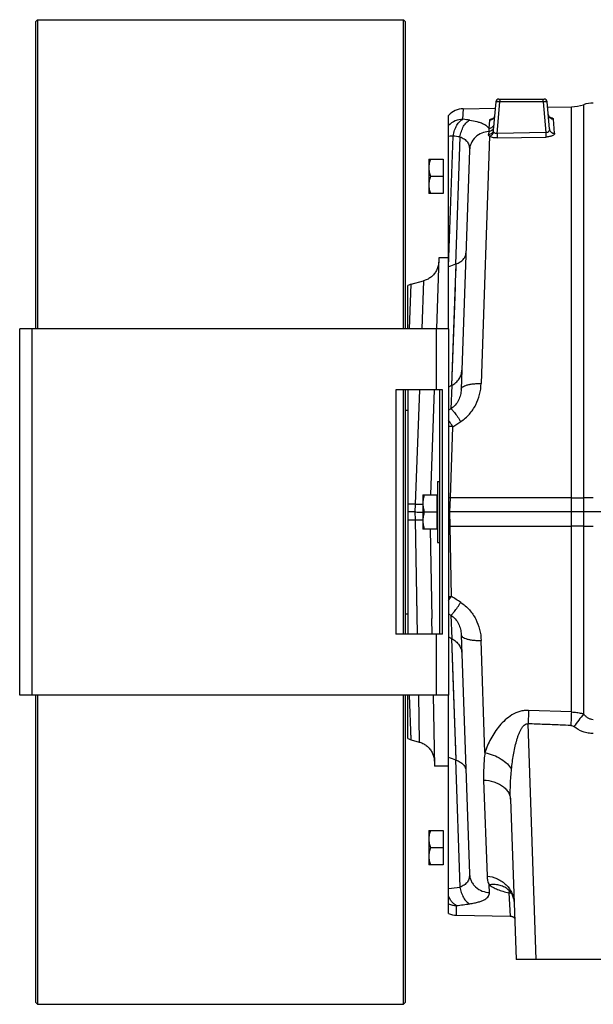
# Model space of a CAD drawing. Extents: x -3136 to 1181, y 8 to 2321.
# Tile 20 of 78: x -2163 to -1881, y 929 to 1413. Entities that reach past the tile are written whole.
import ezdxf

# ---------------------------------------------------------------- set-up
doc = ezdxf.new("R2010")
doc.units = 0
doc.header["$LTSCALE"] = 65.395
doc.layers.get('0').update_dxf_attribs({"linetype": 'CONTINUOUS'})

msp = doc.modelspace()

# ---------------------------------------------------------------- linework, layer by layer
at = {"color": 7, "linetype": 'CONTINUOUS'}
for p, q in [((-2154.11, 1412.7), (-2155.11, 1411.7)), ((-2155.11, 1411.7), (-2155.11, 1260.7)), ((-2154.11, 1412.7), (-2154.11, 1260.7)), ((-2154.11, 1412.7), (-1974.11, 1412.7)), ((-1974.11, 1260.7), (-1974.11, 1412.7)), ((-1974.11, 1412.7), (-1973.11, 1411.7)), ((-1973.11, 1260.7), (-1973.11, 1411.7)), ((-2162.91, 1080.7), (-2162.91, 1260.7)), ((-1951.91, 1260.7), (-2162.91, 1260.7)), ((-1951.91, 1260.7), (-1951.91, 1080.7)), ((-1977.91, 1230.7), (-1977.91, 1110.7)), ((-1954.91, 1230.7), (-1977.91, 1230.7)), ((-1974.11, 1110.7), (-1974.11, 1230.7)), ((-1973.11, 1110.7), (-1973.11, 1230.7)), ((-1956.41, 1230.7), (-1956.41, 1110.7)), ((-1954.91, 1110.7), (-1954.91, 1230.7)), ((-1954.91, 1110.7), (-1977.91, 1110.7)), ((-1951.91, 1080.7), (-2162.91, 1080.7)), ((-2155.11, 1080.7), (-2155.11, 929.7)), ((-2154.11, 1080.7), (-2154.11, 928.7)), ((-1974.11, 928.7), (-1974.11, 1080.7)), ((-1973.11, 929.7), (-1973.11, 1080.7)), ((-2154.11, 928.7), (-2155.11, 929.7)), ((-1974.11, 928.7), (-1973.11, 929.7)), ((-2154.11, 928.7), (-1974.11, 928.7))]:
    msp.add_line(p, q, dxfattribs=at)
at = {"color": 6, "linetype": 'CONTINUOUS'}
for p, q in [((-1928.68, 1372.33), (-1929.9, 1358.36)), ((-1927.18, 1373.7), (-1904.93, 1373.7)), ((-1902.27, 1358.99), (-1903.44, 1372.33)), ((-1903.21, 1369.67), (-1891.5, 1369.88)), ((-1951.91, 1260.7), (-1951.91, 1365.65)), ((-1944.65, 1368.95), (-1928.95, 1369.22)), ((-1941.59, 1348.64), (-1945.7, 1231.02)), ((-1961.61, 1344.2), (-1961.61, 1327.2)), ((-1961.61, 1344.2), (-1954.61, 1344.2)), ((-1960.85, 1335.7), (-1954.61, 1335.7)), ((-1954.61, 1327.2), (-1961.61, 1327.2)), ((-1956.69, 1295.7), (-1957.91, 1260.7)), ((-1951.91, 1295.7), (-1956.69, 1295.7)), ((-1951.89, 1291.25), (-1951.91, 1291.24)), ((-1970.36, 1282.69), (-1964.17, 1284.35)), ((-1971.91, 1260.7), (-1971.91, 1281.98)), ((-1971.91, 1230.7), (-1971.91, 1110.7)), ((-1958.96, 1230.7), (-1960.76, 1179.2)), ((-1950.51, 1232.83), (-1951.91, 1232.1)), ((-1973.11, 1220.7), (-1971.91, 1220.7)), ((-1957.41, 1185.7), (-1957.41, 1155.7)), ((-1957.41, 1185.7), (-1956.41, 1185.7)), ((-1964.61, 1179.2), (-1964.61, 1162.2)), ((-1964.61, 1179.2), (-1957.61, 1179.2)), ((-1968.46, 1170.7), (-1971.91, 1170.7)), ((-1963.85, 1170.7), (-1957.61, 1170.7)), ((-1610.06, 1170.7), (-1951.24, 1170.7)), ((-1957.61, 1162.2), (-1964.61, 1162.2)), ((-1960.91, 1162.2), (-1960.15, 1118.59)), ((-1957.41, 1155.7), (-1956.41, 1155.7)), ((-1973.11, 1120.7), (-1971.91, 1120.7)), ((-1951.91, 1109.29), (-1950.51, 1108.57)), ((-1945.7, 1110.37), (-1941.59, 992.76)), ((-1971.91, 1059.42), (-1971.91, 1080.7)), ((-1959.49, 1080.7), (-1958.88, 1045.7)), ((-1951.91, 973.4), (-1951.91, 1080.7)), ((-1891.5, 1072.39), (-1912.53, 1073.16)), ((-1970.36, 1058.7), (-1966.33, 1057.62)), ((-1951.91, 1045.7), (-1958.88, 1045.7)), ((-1921.49, 1029.54), (-1918.73, 950.7)), ((-1961.61, 1014.2), (-1961.61, 997.2)), ((-1961.61, 1014.2), (-1954.61, 1014.2)), ((-1960.85, 1005.7), (-1954.61, 1005.7)), ((-1954.61, 997.2), (-1961.61, 997.2)), ((-1947.95, 972.5), (-1921.61, 972.04)), ((-1843.38, 950.7), (-1918.73, 950.7))]:
    msp.add_line(p, q, dxfattribs=at)
at = {"color": 9, "linetype": 'CONTINUOUS'}
for p, q in [((-1928.04, 1356.74), (-1926.68, 1372.28)), ((-1926.68, 1373.7), (-1926.68, 1372.28)), ((-1905.43, 1372.28), (-1926.68, 1372.28)), ((-1905.43, 1372.28), (-1905.43, 1373.7)), ((-1905.43, 1372.28), (-1904.11, 1357.2)), ((-1891.5, 1072.39), (-1891.5, 1369.88)), ((-1885.48, 1370.92), (-1885.48, 1071.45)), ((-1944.82, 1363.74), (-1944.65, 1368.95)), ((-1931.72, 1363.32), (-1932.09, 1359.16)), ((-1930.22, 1364.12), (-1930.21, 1364.12)), ((-1899.74, 1356.87), (-1900.36, 1363.88)), ((-1951.89, 1291.25), (-1949.65, 1355.51)), ((-1931.85, 1355.41), (-1935.88, 1233.85)), ((-1932.13, 1357.7), (-1932.24, 1356.24)), ((-1904.11, 1357.2), (-1928.04, 1356.74)), ((-1928.04, 1356.74), (-1928, 1354.55)), ((-1904.11, 1357.2), (-1904.07, 1355.01)), ((-1946.32, 1355.08), (-1948.51, 1292.54)), ((-1928, 1354.55), (-1904.07, 1355.01)), ((-1948.29, 1292.62), (-1950.51, 1232.83)), ((-1948.29, 1292.62), (-1948.35, 1290.93)), ((-1948.35, 1290.93), (-1948.48, 1287.3)), ((-1971.09, 1260.7), (-1970.36, 1282.69)), ((-1964.17, 1284.35), (-1965.06, 1260.7)), ((-1970.79, 1269.67), (-1970.36, 1282.51)), ((-2156.91, 1260.7), (-2156.91, 1080.7)), ((-1957.91, 1230.7), (-1957.91, 1260.7)), ((-1966.2, 1230.7), (-1968.33, 1174.62)), ((-1950.34, 1232.91), (-1950.74, 1221.43)), ((-1950.74, 1221.43), (-1951.91, 1220.72)), ((-1951, 1177.61), (-1949.83, 1212.64)), ((-1891.5, 1177.65), (-1951, 1177.61)), ((-1968.33, 1174.62), (-1971.91, 1174.59)), ((-1968.33, 1174.62), (-1968.46, 1170.7)), ((-1971.91, 1166.8), (-1968.4, 1166.77)), ((-1968.46, 1170.7), (-1968.4, 1166.77)), ((-1968.4, 1166.77), (-1967.33, 1110.69)), ((-1950.54, 1129.21), (-1951.12, 1163.78)), ((-1951.12, 1163.78), (-1891.5, 1163.75)), ((-1967.68, 1129.2), (-1967.33, 1110.7)), ((-1951.91, 1120.67), (-1950.74, 1119.97)), ((-1950.74, 1119.97), (-1950.34, 1108.48)), ((-1957.91, 1080.7), (-1957.91, 1110.7)), ((-1950.51, 1108.57), (-1948.29, 1048.77)), ((-1950.51, 1108.57), (-1949.62, 1084.72)), ((-1934.05, 1052.44), (-1935.88, 1107.54)), ((-1949.62, 1084.72), (-1948.63, 1058.03)), ((-1970.36, 1058.7), (-1971.09, 1080.7)), ((-1966.77, 1080.7), (-1966.33, 1057.62)), ((-1970.37, 1059.11), (-1970.65, 1067.59)), ((-1908.74, 950.7), (-1912.79, 1066.59)), ((-1970.36, 1058.75), (-1970.37, 1059.11)), ((-1948.51, 1048.85), (-1946.32, 986.31)), ((-1934.65, 1038.94), (-1933, 991.75)), ((-1931.77, 983.69), (-1931.9, 987.39)), ((-1922.47, 984.99), (-1922.47, 984.99)), ((-1922.22, 983.52), (-1921.61, 972.04)), ((-1947.95, 972.5), (-1948.02, 977.25))]:
    msp.add_line(p, q, dxfattribs=at)
at = {"color": 2, "linetype": 'CONTINUOUS'}
for p, q in [((-1954.61, 1344.2), (-1954.61, 1327.2)), ((-1957.61, 1179.2), (-1957.61, 1162.2)), ((-1951.24, 1170.7), (-1951, 1177.61)), ((-1951.12, 1163.78), (-1951.24, 1170.7)), ((-1960.15, 1118.56), (-1960.15, 1118.59)), ((-1960.01, 1110.7), (-1960.14, 1118.4)), ((-1954.61, 1014.2), (-1954.61, 997.2))]:
    msp.add_line(p, q, dxfattribs=at)
at = {"color": 6, "linetype": 'CONTINUOUS'}
for points in [[(-1929.27, 1365.53), (-1929.28, 1365.49), (-1929.3, 1365.35), (-1929.32, 1365.21), (-1929.36, 1365.07), (-1929.41, 1364.94), (-1929.46, 1364.82), (-1929.52, 1364.7), (-1929.58, 1364.59), (-1929.64, 1364.49), (-1929.71, 1364.4), (-1929.78, 1364.32), (-1929.84, 1364.24), (-1929.91, 1364.18), (-1929.96, 1364.13), (-1930.02, 1364.09), (-1930.06, 1364.05), (-1930.1, 1364.02), (-1930.14, 1364), (-1930.16, 1363.99), (-1930.18, 1363.98), (-1930.19, 1363.97)], [(-1901.91, 1364.48), (-1901.91, 1364.48), (-1901.91, 1364.48), (-1901.92, 1364.49), (-1901.95, 1364.5), (-1901.98, 1364.52), (-1902.02, 1364.54), (-1902.06, 1364.57), (-1902.11, 1364.61), (-1902.17, 1364.66), (-1902.23, 1364.71), (-1902.3, 1364.78), (-1902.37, 1364.85), (-1902.44, 1364.93), (-1902.51, 1365.03), (-1902.58, 1365.13), (-1902.64, 1365.24), (-1902.7, 1365.36), (-1902.75, 1365.48), (-1902.8, 1365.62), (-1902.84, 1365.75), (-1902.87, 1365.9), (-1902.89, 1366.04), (-1902.89, 1366.09)], [(-1956.76, 1293.66), (-1956.79, 1293.17), (-1956.85, 1292.68), (-1956.92, 1292.19), (-1957.03, 1291.7), (-1957.15, 1291.22), (-1957.3, 1290.75), (-1957.48, 1290.29), (-1957.67, 1289.83), (-1957.89, 1289.39), (-1958.13, 1288.96), (-1958.39, 1288.53), (-1958.67, 1288.13), (-1958.97, 1287.73), (-1959.29, 1287.36), (-1959.63, 1287), (-1959.99, 1286.65), (-1960.36, 1286.33), (-1960.75, 1286.02), (-1961.15, 1285.73), (-1961.57, 1285.46), (-1962, 1285.22), (-1962.44, 1284.99), (-1962.89, 1284.79), (-1963.35, 1284.61), (-1963.82, 1284.45), (-1964.17, 1284.35)], [(-1966.33, 1057.62), (-1965.97, 1057.52), (-1965.5, 1057.36), (-1965.03, 1057.18), (-1964.57, 1056.97), (-1964.13, 1056.74), (-1963.69, 1056.49), (-1963.27, 1056.22), (-1962.86, 1055.92), (-1962.47, 1055.61), (-1962.1, 1055.28), (-1961.74, 1054.93), (-1961.4, 1054.56), (-1961.08, 1054.17), (-1960.78, 1053.77), (-1960.49, 1053.35), (-1960.23, 1052.93), (-1960, 1052.48), (-1959.78, 1052.03), (-1959.59, 1051.57), (-1959.42, 1051.09), (-1959.27, 1050.61), (-1959.15, 1050.13), (-1959.06, 1049.63), (-1958.99, 1049.14), (-1958.94, 1048.64), (-1958.92, 1048.14)], [(-1922.73, 985.19), (-1922.74, 985.2), (-1922.76, 985.21), (-1922.75, 985.2), (-1922.72, 985.19), (-1922.68, 985.15), (-1922.61, 985.1), (-1922.53, 985.04), (-1922.47, 984.99)], [(-1922.47, 984.99), (-1922.23, 984.77), (-1921.92, 984.47), (-1921.63, 984.13), (-1921.35, 983.78), (-1921.09, 983.39), (-1920.85, 982.98), (-1920.62, 982.55), (-1920.41, 982.08), (-1920.23, 981.6), (-1920.07, 981.08), (-1919.93, 980.54), (-1919.82, 979.97), (-1919.75, 979.37), (-1919.71, 978.82)], [(-1921.61, 972.04), (-1921.54, 972.04), (-1921.33, 972.02), (-1921.12, 971.99), (-1920.91, 971.95), (-1920.71, 971.89), (-1920.51, 971.81), (-1920.32, 971.73), (-1920.14, 971.62), (-1919.96, 971.51), (-1919.79, 971.38), (-1919.63, 971.25), (-1919.48, 971.1), (-1919.44, 971.06)]]:
    msp.add_lwpolyline(points, dxfattribs=at)
at = {"color": 9, "linetype": 'CONTINUOUS'}
for points in [[(-1948.71, 1281.28), (-1949.04, 1272.23), (-1950.51, 1232.83)], [(-1948.56, 1056.02), (-1948.48, 1054.09), (-1948.29, 1048.77)]]:
    msp.add_lwpolyline(points, dxfattribs=at)
at = {"color": 6, "linetype": 'CONTINUOUS'}
for centre, radius, start, end in [((-1927.18, 1372.2), 1.5, 90, 175), ((-1904.93, 1372.2), 1.5, 5, 90), ((-1891.85, 1389.88), 20, 271, 288.5671), ((-1880.7, 1356.7), 15, 90, 108.5671), ((-1944.48, 1358.95), 10, 91, 137.9885), ((-1361.87, -246.23), 1646.8, 110.86856, 110.99476), ((-1943.72, 1279.98), 13.44, 109.8795, 110.8742), ((-1969.06, 1277.86), 5, 105, 124.6857), ((-1930.84, 1194.93), 42.7, 117.1746, 117.4203), ((-1930.84, 1146.48), 42.71, 242.5798, 242.8254), ((-1969.06, 1063.53), 5, 235.3143, 255), ((-1361.9, 2587.55), 1646.73, 249.00474, 249.13144), ((-1943.72, 1061.41), 13.44, 249.1259, 250.1206), ((-1947.77, 982.5), 10, 245.5655, 269)]:
    msp.add_arc(centre, radius, start, end, dxfattribs=at)
at = {"color": 9, "linetype": 'CONTINUOUS'}
for centre, radius, start, end in [((-2002.66, 924.93), 442.6, 82.0571, 82.4918), ((-1928.16, 1354.86), 9.48, 100.6207, 102.4422), ((-1903.7, 1354.63), 10.16, 80.7388, 81.4615), ((-1903.52, 1355.72), 9.05, 79.354, 80.7516), ((-2006.91, 894.84), 464.21, 82.5009, 82.915), ((-1951.22, 1166.22), 46.44, 88.295, 90.8519), ((-1891.72, 1714.79), 537.14, 270.0238, 270.6658), ((-1880.72, 762.53), 415.18, 89.9973, 90.6564), ((-1960.85, 1431.87), 257.36, 268.3353, 269.1637), ((-1891.81, 612.14), 551.61, 89.3426, 89.9678), ((-1880.78, 1567.95), 404.27, 269.3347, 270.0116), ((-1586.11, 838.21), 379.5, 142.0763, 143.2655), ((-2007.11, 1448.09), 465.76, 276.8062, 277.4987), ((-1929.25, 976.97), 10.5, 50.8616, 51.5962), ((-1929.25, 976.97), 10.5, 50.1923, 50.8616), ((-1929.25, 976.97), 10.5, 49.7701, 50.1923), ((-1947.86, 987.45), 10.2, 246.6383, 269.0904), ((-2002.91, 1418.27), 444.43, 277.0935, 277.9423)]:
    msp.add_arc(centre, radius, start, end, dxfattribs=at)
at = {"color": 2, "linetype": 'CONTINUOUS'}
for centre, radius, start, end in [((-1960.92, 888.09), 289.69, 88.0364, 88.2166), ((-1955.95, 1451.18), 287.43, 270.8066, 270.9644), ((-2024.42, 1175.75), 87.31, 326.1459, 327.7887), ((-1951.16, 1176.61), 47.41, 269.0984, 270.7478), ((-1947.93, 1118.8), 12.22, 181.1506, 181.9072)]:
    msp.add_arc(centre, radius, start, end, dxfattribs=at)
at = {"color": 9, "linetype": 'CONTINUOUS'}
for points, knots in [([(-1926.68, 1372.28), (-1926.81, 1372.28), (-1927.07, 1372.3), (-1927.43, 1372.32), (-1927.77, 1372.33), (-1928.07, 1372.35), (-1928.29, 1372.35), (-1928.43, 1372.35), (-1928.52, 1372.35), (-1928.58, 1372.35), (-1928.63, 1372.34), (-1928.66, 1372.34), (-1928.68, 1372.33), (-1928.68, 1372.33)], [0, 0, 0, 0, 0.194613, 0.38166, 0.554032, 0.705141, 0.829236, 0.879639, 0.921621, 0.954803, 0.978902, 0.993802, 1, 1, 1, 1]), ([(-1927.13, 1373.51), (-1927.12, 1373.52), (-1927.08, 1373.57), (-1927.04, 1373.62), (-1927, 1373.65)], [0, 0, 0, 0, 0.283671, 1, 1, 1, 1]), ([(-1903.44, 1372.33), (-1903.44, 1372.33), (-1903.46, 1372.34), (-1903.48, 1372.34), (-1903.53, 1372.35), (-1903.6, 1372.35), (-1903.68, 1372.35), (-1903.82, 1372.35), (-1904.04, 1372.35), (-1904.34, 1372.33), (-1904.68, 1372.32), (-1905.05, 1372.3), (-1905.3, 1372.28), (-1905.43, 1372.28)], [0, 0, 0, 0, 0.006198, 0.021098, 0.045197, 0.078379, 0.120361, 0.170764, 0.294859, 0.445968, 0.618339, 0.805387, 1, 1, 1, 1]), ([(-1929.27, 1365.53), (-1929.3, 1365.26), (-1929.45, 1364.68), (-1929.99, 1363.95), (-1930.79, 1363.45), (-1931.42, 1363.33), (-1931.72, 1363.32)], [0, 0, 0, 0, 0.230251, 0.484059, 0.746951, 1, 1, 1, 1]), ([(-1902.89, 1366.09), (-1902.87, 1365.8), (-1902.7, 1365.2), (-1902.11, 1364.45), (-1901.28, 1363.97), (-1900.66, 1363.87), (-1900.36, 1363.88)], [0, 0, 0, 0, 0.237857, 0.49542, 0.755833, 1, 1, 1, 1]), ([(-1944.82, 1363.74), (-1946.14, 1363.72), (-1948.77, 1363.17), (-1951, 1361.65), (-1951.91, 1360.72)], [0, 0, 0, 0, 0.501985, 1, 1, 1, 1]), ([(-1949.65, 1355.51), (-1949.48, 1356.48), (-1949.02, 1358.32), (-1948.09, 1360.44), (-1947.17, 1361.84), (-1946.25, 1362.91), (-1945.41, 1363.51), (-1944.82, 1363.74)], [0, 0, 0, 0, 0.299519, 0.573857, 0.696988, 0.809122, 1, 1, 1, 1]), ([(-1946.32, 1355.08), (-1946.16, 1355.99), (-1945.82, 1357.35), (-1945.15, 1359.07), (-1944.55, 1360.27), (-1943.87, 1361.33), (-1942.93, 1362.42), (-1942.09, 1363.05), (-1941.5, 1363.29)], [0, 0, 0, 0, 0.282313, 0.424186, 0.561135, 0.68938, 0.806154, 1, 1, 1, 1]), ([(-1941.5, 1363.29), (-1940.3, 1363.12), (-1938.6, 1362.81), (-1936.49, 1362.21), (-1935.19, 1361.72), (-1934.1, 1361.17), (-1933.22, 1360.56), (-1932.54, 1359.91), (-1932.21, 1359.41), (-1932.09, 1359.16)], [0, 0, 0, 0, 0.341825, 0.488721, 0.619141, 0.733674, 0.833691, 0.921411, 1, 1, 1, 1]), ([(-1929.64, 1361.32), (-1929.66, 1361.04), (-1929.83, 1360.46), (-1930.39, 1359.74), (-1931.19, 1359.27), (-1931.79, 1359.16), (-1932.09, 1359.16)], [0, 0, 0, 0, 0.235839, 0.491841, 0.752857, 1, 1, 1, 1]), ([(-1931.72, 1363.32), (-1931.71, 1363.41), (-1931.63, 1363.54), (-1931.47, 1363.66), (-1931.22, 1363.81), (-1930.8, 1363.97), (-1930.43, 1364.07), (-1930.22, 1364.12)], [0, 0, 0, 0, 0.141586, 0.23582, 0.349382, 0.636512, 1, 1, 1, 1]), ([(-1901.85, 1364.62), (-1901.64, 1364.58), (-1901.27, 1364.49), (-1900.85, 1364.35), (-1900.6, 1364.21), (-1900.44, 1364.09), (-1900.36, 1363.96), (-1900.36, 1363.88)], [0, 0, 0, 0, 0.365178, 0.652238, 0.76529, 0.858888, 1, 1, 1, 1]), ([(-1949.65, 1355.51), (-1949.85, 1355.5), (-1950.61, 1355.45), (-1951.36, 1355.38), (-1951.91, 1355.31)], [0, 0, 0, 0, 0.270203, 1, 1, 1, 1]), ([(-1932.13, 1357.7), (-1933.31, 1357.64), (-1935.74, 1357.12), (-1938.89, 1355.11), (-1941.02, 1352.1), (-1941.55, 1349.76), (-1941.59, 1348.64)], [0, 0, 0, 0, 0.247788, 0.509371, 0.765172, 1, 1, 1, 1]), ([(-1931.85, 1355.41), (-1931.98, 1355.53), (-1932.14, 1355.72), (-1932.24, 1356.03), (-1932.25, 1356.17), (-1932.24, 1356.24)], [0, 0, 0, 0, 0.542705, 0.775517, 1, 1, 1, 1]), ([(-1929.9, 1358.36), (-1929.92, 1358.09), (-1930.04, 1357.68), (-1930.33, 1357.2), (-1930.74, 1356.76), (-1931.37, 1356.38), (-1931.96, 1356.26), (-1932.24, 1356.24)], [0, 0, 0, 0, 0.234745, 0.360842, 0.490427, 0.751156, 1, 1, 1, 1]), ([(-1929.77, 1359.83), (-1929.79, 1359.56), (-1929.91, 1359.15), (-1930.21, 1358.66), (-1930.62, 1358.22), (-1931.26, 1357.83), (-1931.84, 1357.71), (-1932.13, 1357.7)], [0, 0, 0, 0, 0.236473, 0.363161, 0.493022, 0.753125, 1, 1, 1, 1]), ([(-1932.09, 1359.16), (-1932.08, 1359.04), (-1932.08, 1358.56), (-1932.1, 1358.07), (-1932.13, 1357.7)], [0, 0, 0, 0, 0.242488, 1, 1, 1, 1]), ([(-1929.72, 1357.48), (-1929.85, 1356.98), (-1930.39, 1356.05), (-1931.35, 1355.51), (-1931.85, 1355.41)], [0, 0, 0, 0, 0.501827, 1, 1, 1, 1]), ([(-1928, 1354.55), (-1928.4, 1354.55), (-1929.16, 1354.57), (-1930.24, 1354.73), (-1931.14, 1355), (-1931.65, 1355.26), (-1931.85, 1355.41)], [0, 0, 0, 0, 0.29808, 0.574583, 0.811726, 1, 1, 1, 1]), ([(-1929.72, 1357.48), (-1929.79, 1357.61), (-1929.9, 1357.9), (-1929.91, 1358.21), (-1929.9, 1358.36)], [0, 0, 0, 0, 0.497854, 1, 1, 1, 1]), ([(-1928.04, 1356.74), (-1928.23, 1356.71), (-1928.6, 1356.7), (-1929.1, 1356.85), (-1929.48, 1357.13), (-1929.66, 1357.36), (-1929.72, 1357.48)], [0, 0, 0, 0, 0.28905, 0.554598, 0.788864, 1, 1, 1, 1]), ([(-1902.27, 1358.99), (-1902.25, 1358.77), (-1902.3, 1358.3), (-1902.67, 1357.67), (-1903.32, 1357.25), (-1903.85, 1357.18), (-1904.11, 1357.2)], [0, 0, 0, 0, 0.233616, 0.471707, 0.725445, 1, 1, 1, 1]), ([(-1899.74, 1356.87), (-1899.73, 1356.76), (-1899.77, 1356.52), (-1900, 1356.19), (-1900.39, 1355.88), (-1900.91, 1355.6), (-1901.56, 1355.37), (-1902.62, 1355.11), (-1903.48, 1355.03), (-1904.07, 1355.01)], [0, 0, 0, 0, 0.064991, 0.141168, 0.236226, 0.353157, 0.491786, 0.649416, 1, 1, 1, 1]), ([(-1902.27, 1358.99), (-1902.25, 1358.71), (-1902.12, 1358.28), (-1901.8, 1357.78), (-1901.36, 1357.33), (-1900.66, 1356.95), (-1900.04, 1356.86), (-1899.74, 1356.87)], [0, 0, 0, 0, 0.233363, 0.359743, 0.489982, 0.751952, 1, 1, 1, 1]), ([(-1946.32, 1355.08), (-1945.57, 1354.84), (-1944.19, 1354.21), (-1942.58, 1352.68), (-1941.69, 1350.74), (-1941.57, 1349.34), (-1941.59, 1348.64)], [0, 0, 0, 0, 0.274867, 0.519991, 0.755014, 1, 1, 1, 1]), ([(-1945.7, 1231.02), (-1945.73, 1230.09), (-1945.98, 1228.24), (-1946.95, 1225.58), (-1948.51, 1223.21), (-1949.95, 1221.94), (-1950.74, 1221.43)], [0, 0, 0, 0, 0.247187, 0.496651, 0.747861, 1, 1, 1, 1]), ([(-1945.92, 1215.14), (-1944.35, 1216.15), (-1941.49, 1218.62), (-1938.37, 1223.25), (-1936.44, 1228.43), (-1935.94, 1232.05), (-1935.88, 1233.85)], [0, 0, 0, 0, 0.254304, 0.506007, 0.754589, 1, 1, 1, 1]), ([(-1945.7, 1231.02), (-1945.7, 1231.11), (-1945.66, 1231.31), (-1945.52, 1231.6), (-1945.29, 1231.89), (-1944.83, 1232.29), (-1943.99, 1232.75), (-1942.72, 1233.18), (-1941.19, 1233.52), (-1939.47, 1233.75), (-1937.68, 1233.87), (-1936.48, 1233.87), (-1935.88, 1233.85)], [0, 0, 0, 0, 0.026378, 0.05545, 0.088921, 0.128074, 0.226253, 0.351772, 0.500465, 0.664364, 0.833895, 1, 1, 1, 1]), ([(-1950.74, 1221.43), (-1950.64, 1221.38), (-1950.41, 1221.2), (-1950.02, 1220.82), (-1949.52, 1220.25), (-1948.92, 1219.5), (-1948.24, 1218.58), (-1947.21, 1217.12), (-1946.44, 1215.95), (-1945.92, 1215.14)], [0, 0, 0, 0, 0.04236, 0.10998, 0.204987, 0.326555, 0.472393, 0.637414, 1, 1, 1, 1]), ([(-1949.83, 1212.64), (-1950.01, 1212.92), (-1950.69, 1213.97), (-1951.38, 1215.01), (-1951.91, 1215.77)], [0, 0, 0, 0, 0.264595, 1, 1, 1, 1]), ([(-1968.4, 1166.77), (-1968.07, 1166.77), (-1966.8, 1166.78), (-1965.54, 1166.78), (-1964.61, 1166.78)], [0, 0, 0, 0, 0.259226, 1, 1, 1, 1]), ([(-1950.74, 1119.97), (-1950.64, 1120.01), (-1950.41, 1120.19), (-1950.02, 1120.57), (-1949.52, 1121.14), (-1948.92, 1121.89), (-1948.24, 1122.81), (-1947.21, 1124.27), (-1946.44, 1125.44), (-1945.92, 1126.25)], [0, 0, 0, 0, 0.04236, 0.10998, 0.204987, 0.326555, 0.472393, 0.637414, 1, 1, 1, 1]), ([(-1945.92, 1126.25), (-1944.35, 1125.25), (-1941.49, 1122.78), (-1938.37, 1118.14), (-1936.44, 1112.97), (-1935.94, 1109.34), (-1935.88, 1107.54)], [0, 0, 0, 0, 0.254306, 0.506009, 0.75459, 1, 1, 1, 1]), ([(-1950.74, 1119.97), (-1949.95, 1119.45), (-1948.51, 1118.19), (-1946.95, 1115.81), (-1945.98, 1113.16), (-1945.73, 1111.3), (-1945.7, 1110.37)], [0, 0, 0, 0, 0.252139, 0.503349, 0.752813, 1, 1, 1, 1]), ([(-1945.7, 1110.38), (-1945.7, 1110.28), (-1945.66, 1110.08), (-1945.52, 1109.79), (-1945.29, 1109.51), (-1944.83, 1109.1), (-1943.99, 1108.65), (-1942.72, 1108.21), (-1941.19, 1107.87), (-1939.47, 1107.64), (-1937.68, 1107.53), (-1936.48, 1107.53), (-1935.88, 1107.54)], [0, 0, 0, 0, 0.026377, 0.055444, 0.088909, 0.128056, 0.226223, 0.351737, 0.500432, 0.66434, 0.833883, 1, 1, 1, 1]), ([(-1912.53, 1073.16), (-1913.26, 1073.19), (-1914.73, 1073.13), (-1917.55, 1072.54), (-1920.8, 1071.07), (-1924.11, 1068.56), (-1926.88, 1065.65), (-1929.21, 1062.51), (-1931.78, 1058.19), (-1933.27, 1054.76), (-1934.05, 1052.44)], [0, 0, 0, 0, 0.069047, 0.137568, 0.271414, 0.401068, 0.526942, 0.649538, 0.769175, 1, 1, 1, 1]), ([(-1912.53, 1073.16), (-1912.55, 1072.63), (-1912.64, 1070.44), (-1912.73, 1068.25), (-1912.79, 1066.59)], [0, 0, 0, 0, 0.242357, 1, 1, 1, 1]), ([(-1891.5, 1072.39), (-1891.52, 1071.87), (-1891.61, 1069.66), (-1891.69, 1067.45), (-1891.76, 1065.77)], [0, 0, 0, 0, 0.235791, 1, 1, 1, 1]), ([(-1891.5, 1072.39), (-1890.99, 1072.38), (-1889.71, 1072.31), (-1887.69, 1072.04), (-1886.2, 1071.67), (-1885.48, 1071.45)], [0, 0, 0, 0, 0.251711, 0.627619, 1, 1, 1, 1]), ([(-1880.7, 1068.6), (-1881.14, 1068.6), (-1882.05, 1068.75), (-1883.31, 1069.36), (-1884.47, 1070.29), (-1885.15, 1071.05), (-1885.48, 1071.45)], [0, 0, 0, 0, 0.229403, 0.46968, 0.726399, 1, 1, 1, 1]), ([(-1920.93, 1044.33), (-1920.81, 1045.5), (-1920.54, 1047.83), (-1920, 1051.31), (-1919.35, 1054.71), (-1918.68, 1057.48), (-1918.04, 1059.62), (-1917.52, 1061.15), (-1916.94, 1062.59), (-1916.29, 1063.91), (-1915.57, 1065.06), (-1914.76, 1065.97), (-1913.95, 1066.48), (-1913.28, 1066.62), (-1912.95, 1066.62), (-1912.79, 1066.59)], [0, 0, 0, 0, 0.142084, 0.283473, 0.423312, 0.56026, 0.627012, 0.692007, 0.754663, 0.814057, 0.868962, 0.91799, 0.960637, 0.980401, 1, 1, 1, 1]), ([(-1891.76, 1065.77), (-1893.51, 1065.84), (-1897.89, 1066.02), (-1904.9, 1066.27), (-1910.16, 1066.48), (-1912.79, 1066.59)], [0, 0, 0, 0, 0.25, 0.625, 1, 1, 1, 1]), ([(-1891.76, 1065.77), (-1891.5, 1065.76), (-1890.96, 1065.64), (-1890.48, 1065.36), (-1890.25, 1065.19)], [0, 0, 0, 0, 0.481606, 1, 1, 1, 1]), ([(-1880.7, 1061.77), (-1881.56, 1061.77), (-1883.29, 1061.93), (-1886.6, 1062.86), (-1888.88, 1064.17), (-1890.25, 1065.19)], [0, 0, 0, 0, 0.250292, 0.500605, 1, 1, 1, 1]), ([(-1934.05, 1052.44), (-1934.19, 1051.29), (-1934.42, 1049.01), (-1934.63, 1045.6), (-1934.72, 1042.25), (-1934.69, 1040.03), (-1934.65, 1038.94)], [0, 0, 0, 0, 0.256961, 0.50893, 0.75647, 1, 1, 1, 1]), ([(-1934.05, 1052.44), (-1932.64, 1052.14), (-1929.86, 1051.3), (-1926.1, 1049.41), (-1923.04, 1047.09), (-1921.49, 1045.25), (-1920.93, 1044.33)], [0, 0, 0, 0, 0.274869, 0.548721, 0.79569, 1, 1, 1, 1]), ([(-1921.49, 1029.54), (-1921.57, 1031.99), (-1921.55, 1036.93), (-1921.19, 1041.85), (-1920.93, 1044.33)], [0, 0, 0, 0, 0.495513, 1, 1, 1, 1]), ([(-1934.65, 1038.94), (-1932.98, 1038.83), (-1930.49, 1038.4), (-1927.42, 1037.2), (-1925.37, 1036.01), (-1923.69, 1034.58), (-1922.45, 1032.97), (-1921.7, 1031.27), (-1921.5, 1030.1), (-1921.49, 1029.54)], [0, 0, 0, 0, 0.284393, 0.426057, 0.561223, 0.68659, 0.800777, 0.904505, 1, 1, 1, 1]), ([(-1941.59, 992.76), (-1941.57, 992.05), (-1941.69, 990.65), (-1942.58, 988.71), (-1944.19, 987.18), (-1945.57, 986.55), (-1946.32, 986.31)], [0, 0, 0, 0, 0.244986, 0.480009, 0.725133, 1, 1, 1, 1]), ([(-1941.59, 992.76), (-1941.57, 992.2), (-1941.42, 991.05), (-1940.86, 989.36), (-1939.93, 987.75), (-1938.23, 985.84), (-1935.49, 984.16), (-1932.98, 983.7), (-1931.77, 983.69)], [0, 0, 0, 0, 0.113952, 0.234773, 0.36128, 0.491688, 0.753222, 1, 1, 1, 1]), ([(-1933, 991.75), (-1932.97, 990.99), (-1932.82, 989.86), (-1932.38, 988.41), (-1932.07, 987.72), (-1931.9, 987.39)], [0, 0, 0, 0, 0.500709, 0.749854, 1, 1, 1, 1]), ([(-1933, 991.75), (-1931.25, 991.58), (-1927.76, 990.67), (-1924.04, 988.14), (-1921.83, 985.46), (-1920.64, 983.28), (-1919.93, 981.05), (-1919.74, 979.55), (-1919.71, 978.82)], [0, 0, 0, 0, 0.261053, 0.525701, 0.653655, 0.775916, 0.891508, 1, 1, 1, 1]), ([(-1922.73, 985.2), (-1923.38, 985.71), (-1924.79, 986.59), (-1927.13, 987.37), (-1929.54, 987.63), (-1931.13, 987.51), (-1931.9, 987.39)], [0, 0, 0, 0, 0.255735, 0.50904, 0.758001, 1, 1, 1, 1]), ([(-1931.9, 987.39), (-1931.33, 986.94), (-1930, 986.1), (-1927.74, 985.08), (-1925.1, 984.2), (-1923.21, 983.73), (-1922.22, 983.52)], [0, 0, 0, 0, 0.207681, 0.44471, 0.709867, 1, 1, 1, 1]), ([(-1946.32, 986.31), (-1946.16, 985.4), (-1945.82, 984.05), (-1945.16, 982.33), (-1944.56, 981.14), (-1943.88, 980.08), (-1942.94, 978.98), (-1942.09, 978.34), (-1941.5, 978.11)], [0, 0, 0, 0, 0.281132, 0.422742, 0.559668, 0.688114, 0.805246, 1, 1, 1, 1]), ([(-1941.5, 978.11), (-1940.73, 978.21), (-1939.28, 978.46), (-1937.27, 978.94), (-1935.56, 979.51), (-1934.15, 980.18), (-1933.07, 980.94), (-1932.29, 981.78), (-1931.84, 982.71), (-1931.76, 983.37), (-1931.77, 983.69)], [0, 0, 0, 0, 0.19247, 0.3637, 0.512678, 0.639904, 0.747469, 0.83923, 0.920991, 1, 1, 1, 1]), ([(-1922.22, 983.52), (-1922.18, 983.7), (-1922.09, 984.01), (-1921.95, 984.3), (-1921.87, 984.41)], [0, 0, 0, 0, 0.576314, 1, 1, 1, 1]), ([(-1922.22, 983.52), (-1922.12, 983.52), (-1921.71, 983.5), (-1921.31, 983.4), (-1921.02, 983.27)], [0, 0, 0, 0, 0.240413, 1, 1, 1, 1]), ([(-1948.02, 977.25), (-1948.87, 977.56), (-1950.04, 978.59), (-1951.18, 980.34), (-1951.68, 981.42), (-1951.91, 982.01)], [0, 0, 0, 0, 0.432644, 0.701207, 1, 1, 1, 1])]:
    msp.add_open_spline(points, degree=3, knots=knots, dxfattribs=at)
at = {"color": 6, "linetype": 'CONTINUOUS'}
for points, knots in [([(-1960.85, 1344.2), (-1961.08, 1343.51), (-1961.46, 1342.11), (-1961.61, 1340.67), (-1961.61, 1339.95)], [0, 0, 0, 0, 0.501876, 1, 1, 1, 1]), ([(-1961.61, 1339.95), (-1961.61, 1339.23), (-1961.46, 1337.78), (-1961.08, 1336.38), (-1960.85, 1335.7)], [0, 0, 0, 0, 0.498124, 1, 1, 1, 1]), ([(-1960.85, 1335.7), (-1961.08, 1335.01), (-1961.46, 1333.61), (-1961.61, 1332.17), (-1961.61, 1331.45)], [0, 0, 0, 0, 0.501876, 1, 1, 1, 1]), ([(-1961.61, 1331.45), (-1961.61, 1330.73), (-1961.46, 1329.28), (-1961.08, 1327.88), (-1960.85, 1327.2)], [0, 0, 0, 0, 0.498124, 1, 1, 1, 1]), ([(-1948.29, 1292.62), (-1947.57, 1292.88), (-1946.27, 1293.5), (-1944.68, 1294.77), (-1943.65, 1296.25), (-1943.38, 1297.36), (-1943.37, 1297.89)], [0, 0, 0, 0, 0.300974, 0.563355, 0.792017, 1, 1, 1, 1]), ([(-1950.34, 1232.91), (-1949.6, 1233.29), (-1948.24, 1234.22), (-1946.66, 1236.03), (-1945.66, 1238.11), (-1945.4, 1239.61), (-1945.37, 1240.35)], [0, 0, 0, 0, 0.267424, 0.520603, 0.763001, 1, 1, 1, 1]), ([(-1963.85, 1179.2), (-1964.08, 1178.51), (-1964.46, 1177.11), (-1964.61, 1175.67), (-1964.61, 1174.95)], [0, 0, 0, 0, 0.501876, 1, 1, 1, 1]), ([(-1964.61, 1174.95), (-1964.61, 1174.23), (-1964.46, 1172.78), (-1964.08, 1171.38), (-1963.85, 1170.7)], [0, 0, 0, 0, 0.498124, 1, 1, 1, 1]), ([(-1968.46, 1170.7), (-1968.12, 1170.7), (-1966.83, 1170.69), (-1965.54, 1170.69), (-1964.61, 1170.69)], [0, 0, 0, 0, 0.27006, 1, 1, 1, 1]), ([(-1963.85, 1170.7), (-1964.08, 1170.01), (-1964.46, 1168.61), (-1964.61, 1167.17), (-1964.61, 1166.45)], [0, 0, 0, 0, 0.501876, 1, 1, 1, 1]), ([(-1964.61, 1166.45), (-1964.61, 1165.73), (-1964.46, 1164.28), (-1964.08, 1162.88), (-1963.85, 1162.2)], [0, 0, 0, 0, 0.498124, 1, 1, 1, 1]), ([(-1950.34, 1108.48), (-1949.6, 1108.1), (-1948.24, 1107.18), (-1946.66, 1105.36), (-1945.66, 1103.28), (-1945.4, 1101.79), (-1945.37, 1101.05)], [0, 0, 0, 0, 0.267424, 0.520604, 0.763003, 1, 1, 1, 1]), ([(-1948.29, 1048.77), (-1947.57, 1048.51), (-1946.27, 1047.9), (-1944.68, 1046.63), (-1943.65, 1045.14), (-1943.38, 1044.04), (-1943.37, 1043.51)], [0, 0, 0, 0, 0.300974, 0.563355, 0.792019, 1, 1, 1, 1]), ([(-1960.85, 1014.2), (-1961.08, 1013.51), (-1961.46, 1012.11), (-1961.61, 1010.67), (-1961.61, 1009.95)], [0, 0, 0, 0, 0.501876, 1, 1, 1, 1]), ([(-1961.61, 1009.95), (-1961.61, 1009.23), (-1961.46, 1007.78), (-1961.08, 1006.38), (-1960.85, 1005.7)], [0, 0, 0, 0, 0.498124, 1, 1, 1, 1]), ([(-1960.85, 1005.7), (-1961.08, 1005.01), (-1961.46, 1003.61), (-1961.61, 1002.17), (-1961.61, 1001.45)], [0, 0, 0, 0, 0.501876, 1, 1, 1, 1]), ([(-1961.61, 1001.45), (-1961.61, 1000.73), (-1961.46, 999.28), (-1961.08, 997.88), (-1960.85, 997.2)], [0, 0, 0, 0, 0.498124, 1, 1, 1, 1])]:
    msp.add_open_spline(points, degree=3, knots=knots, dxfattribs=at)
at = {"color": 9, "linetype": 'CONTINUOUS'}
for points in [[(-1949.83, 1212.64), (-1948.53, 1213.47), (-1947.22, 1214.31), (-1945.92, 1215.14)], [(-1945.92, 1126.25), (-1947.46, 1127.24), (-1949, 1128.22), (-1950.54, 1129.21)]]:
    msp.add_open_spline(points, degree=3, dxfattribs=at)

doc.saveas('drawing.dxf')
